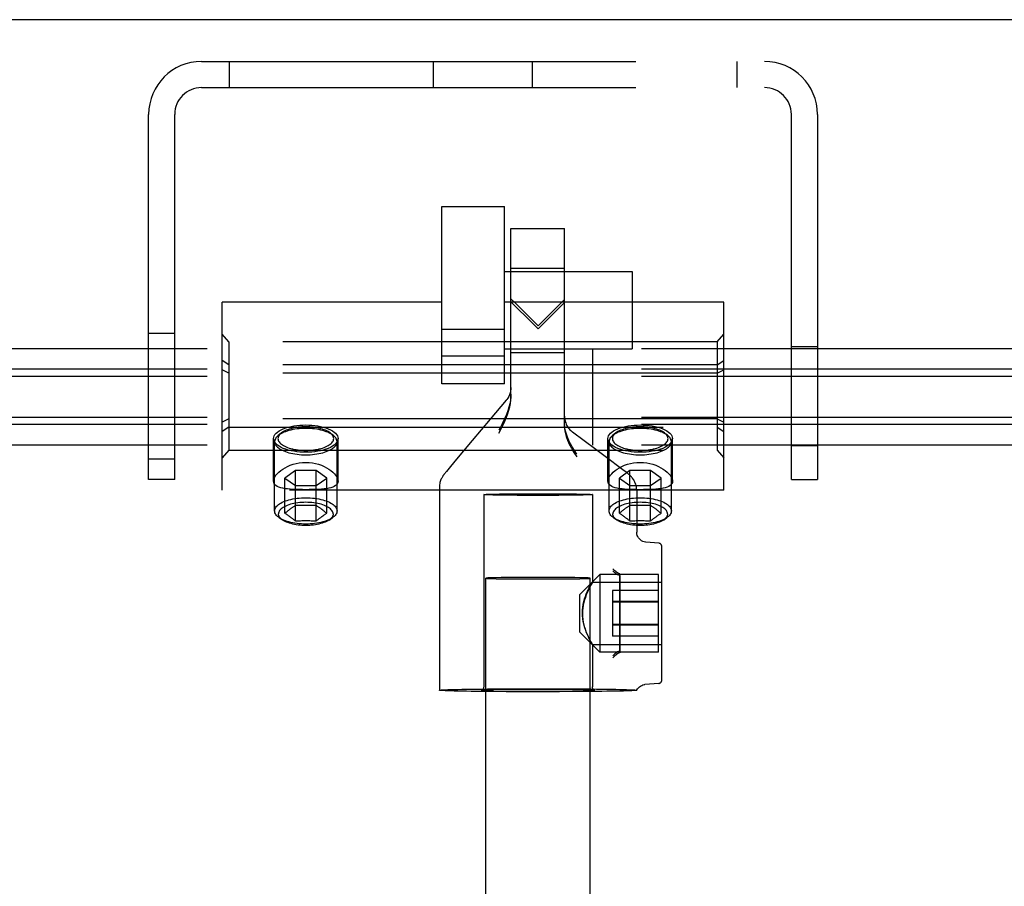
# Model space of a CAD drawing. Header units: inches. Extents: x 0 to 236, y 0 to 153.
# Tile 51 of 95: x 90.48 to 93.42, y 92.44 to 95.03. Entities that reach past the tile are written whole.
import ezdxf

# ---------------------------------------------------------------- set-up
doc = ezdxf.new("R2010")
doc.units = ezdxf.units.IN
doc.header["$LTSCALE"] = 12.986111
doc.header["$MEASUREMENT"] = 0
doc.linetypes.add('HIDDEN', pattern=[0.2, 0.1, -0.1])
doc.layers.get('0').update_dxf_attribs({"linetype": 'CONTINUOUS'})
doc.layers.add('DEFAULT_2', color=8, linetype='HIDDEN')

msp = doc.modelspace()

# ---------------------------------------------------------------- linework, layer by layer
at = {"color": 7, "linetype": 'Continuous'}
msp.add_line((171.0508, 95.0265), (53.1758, 95.0265), dxfattribs=at)
at = {"layer": 'DEFAULT_2', "color": 8, "linetype": 'HIDDEN'}
for p, q in [((91.0213, 94.9015), (92.7053, 94.9015)), ((91.1043, 94.9015), (91.1043, 94.8235)), ((91.7153, 94.8235), (91.7153, 94.9015)), ((92.0113, 94.8235), (92.0113, 94.9015)), ((92.6223, 94.9015), (92.6223, 94.8235)), ((91.0213, 94.8235), (92.7053, 94.8235)), ((90.8633, 93.6515), (90.8633, 94.7435)), ((90.9413, 93.6515), (90.9413, 94.7435)), ((92.7853, 93.6515), (92.7853, 94.7435)), ((92.8633, 94.7435), (92.8633, 93.6515)), ((91.7396, 93.9378), (91.7396, 94.4684)), ((91.7396, 94.4684), (91.9271, 94.4684)), ((91.9271, 93.9378), (91.9271, 94.4684)), ((91.9468, 93.8984), (91.9468, 94.4018)), ((91.9468, 94.4018), (92.1068, 94.4018)), ((92.1068, 93.8136), (92.1068, 94.4018)), ((91.9468, 94.2838), (92.1068, 94.2838)), ((91.9271, 94.2733), (92.3091, 94.2733)), ((92.3091, 94.2733), (92.3091, 94.0423)), ((91.0833, 93.6205), (91.0833, 94.1825)), ((91.7396, 94.1825), (91.0833, 94.1825)), ((92.5833, 94.1825), (91.9271, 94.1825)), ((91.9468, 94.1834), (92.014, 94.1161)), ((92.094, 94.1774), (92.0278, 94.1113)), ((92.0413, 94.1157), (92.1068, 94.1814)), ((92.1068, 94.1901), (92.094, 94.1774)), ((92.5833, 93.6205), (92.5833, 94.1825)), ((92.014, 94.1161), (92.0278, 94.1022)), ((92.0278, 94.1022), (92.0413, 94.1157)), ((90.8633, 94.089), (90.9413, 94.089)), ((91.1033, 94.0631), (91.0833, 94.0861)), ((91.9271, 94.1001), (91.7396, 94.1001)), ((92.5633, 94.0631), (92.5833, 94.0861)), ((91.1033, 94.0631), (91.1033, 93.7399)), ((92.5633, 94.0631), (91.1033, 94.0631)), ((92.5633, 94.0631), (92.5633, 93.7399)), ((92.7853, 94.0495), (92.8633, 94.0495)), ((135.1913, 94.0425), (53.1133, 94.0425)), ((91.9271, 94.0203), (91.7396, 94.0203)), ((91.9271, 94.0423), (92.3091, 94.0423)), ((91.9468, 94.0318), (92.1068, 94.0318)), ((92.1913, 93.7549), (92.1913, 94.0425)), ((91.1033, 93.9946), (91.0833, 94.0078)), ((92.5633, 93.9946), (91.1033, 93.9946)), ((92.5633, 93.9946), (92.5833, 94.0078)), ((135.1913, 93.9815), (53.1133, 93.9815)), ((135.1913, 93.9597), (53.1133, 93.9597)), ((91.1033, 93.9701), (91.0833, 93.9798)), ((92.5633, 93.9701), (91.1033, 93.9701)), ((92.5633, 93.9701), (92.5833, 93.9798)), ((91.9271, 93.9378), (91.7396, 93.9378)), ((91.9325, 93.8886), (91.8851, 93.8326)), ((135.1913, 93.8377), (53.1133, 93.8377)), ((135.1913, 93.8159), (53.1133, 93.8159)), ((91.1033, 93.8329), (91.0833, 93.8232)), ((92.5633, 93.8329), (91.1033, 93.8329)), ((91.8851, 93.8326), (91.8306, 93.7681)), ((92.5633, 93.8329), (92.5833, 93.8232)), ((91.1033, 93.8084), (91.0833, 93.7952)), ((91.1033, 93.8084), (92.5633, 93.8084)), ((91.2597, 93.7906), (91.2508, 93.7835)), ((91.407, 93.7906), (91.4158, 93.7835)), ((92.2008, 93.7419), (92.1312, 93.7934)), ((92.2597, 93.7906), (92.2508, 93.7835)), ((92.407, 93.7906), (92.4158, 93.7835)), ((92.5633, 93.8084), (92.5833, 93.7952)), ((135.1913, 93.7549), (53.1133, 93.7549)), ((91.2368, 93.6468), (91.2368, 93.7742)), ((91.2401, 93.558), (91.2401, 93.7651)), ((91.4266, 93.558), (91.4266, 93.7651)), ((91.4298, 93.6468), (91.4298, 93.7742)), ((91.8306, 93.7681), (91.7838, 93.7124)), ((92.2368, 93.6468), (92.2368, 93.7742)), ((92.2401, 93.558), (92.2401, 93.7651)), ((92.4266, 93.558), (92.4266, 93.7651)), ((92.4298, 93.6468), (92.4298, 93.7742)), ((92.7853, 93.7535), (92.8633, 93.7535)), ((91.1033, 93.7399), (91.0833, 93.7169)), ((91.1033, 93.7399), (92.5633, 93.7399)), ((92.2446, 93.7092), (92.2008, 93.7419)), ((92.5633, 93.7399), (92.5833, 93.7169)), ((90.8633, 93.714), (90.9413, 93.714)), ((91.7838, 93.7124), (91.766, 93.691)), ((92.2658, 93.6932), (92.2446, 93.7092)), ((91.3021, 93.6792), (91.271, 93.6563)), ((91.3021, 93.5283), (91.3021, 93.6792)), ((91.3645, 93.6792), (91.3021, 93.6792)), ((91.3645, 93.5283), (91.3645, 93.6792)), ((91.3957, 93.6563), (91.3645, 93.6792)), ((91.7482, 93.6692), (91.7471, 93.6677)), ((91.7496, 93.6709), (91.7482, 93.6692)), ((91.7511, 93.6728), (91.7496, 93.6709)), ((91.7537, 93.676), (91.7511, 93.6728)), ((91.7579, 93.6812), (91.7537, 93.676)), ((91.766, 93.691), (91.7579, 93.6812)), ((92.2778, 93.6841), (92.2658, 93.6932)), ((92.3021, 93.6792), (92.271, 93.6563)), ((92.2855, 93.6782), (92.2778, 93.6841)), ((92.2902, 93.6745), (92.2855, 93.6782)), ((92.2929, 93.6724), (92.2902, 93.6745)), ((92.3021, 93.5283), (92.3021, 93.6792)), ((92.3645, 93.6792), (92.3021, 93.6792)), ((92.3645, 93.5283), (92.3645, 93.6792)), ((92.3957, 93.6563), (92.3645, 93.6792)), ((90.9413, 93.6515), (90.8633, 93.6515)), ((91.271, 93.5511), (91.271, 93.6563)), ((91.271, 93.6563), (91.3021, 93.6335)), ((91.3645, 93.6335), (91.3957, 93.6563)), ((91.3957, 93.5511), (91.3957, 93.6563)), ((92.271, 93.5511), (92.271, 93.6563)), ((92.271, 93.6563), (92.3021, 93.6335)), ((92.3645, 93.6335), (92.3957, 93.6563)), ((92.3957, 93.5511), (92.3957, 93.6563)), ((92.7853, 93.6515), (92.8633, 93.6515)), ((92.5833, 93.6205), (91.0833, 93.6205)), ((91.3021, 93.6335), (91.3645, 93.6335)), ((91.7328, 93.629), (91.7328, 93.0219)), ((91.8653, 93.6068), (91.8653, 93.0319)), ((92.1903, 93.6068), (92.1903, 93.345)), ((92.3021, 93.6335), (92.3645, 93.6335)), ((92.3228, 93.6192), (92.3228, 93.4943)), ((91.2731, 93.5528), (91.271, 93.5511)), ((91.271, 93.5511), (91.272, 93.5504)), ((91.2752, 93.5546), (91.2731, 93.5528)), ((91.2774, 93.5563), (91.2752, 93.5546)), ((91.2763, 93.5476), (91.2785, 93.5461)), ((91.2795, 93.5579), (91.2774, 93.5563)), ((91.2816, 93.5595), (91.2795, 93.5579)), ((91.3839, 93.5603), (91.3817, 93.562)), ((91.3861, 93.5587), (91.3839, 93.5603)), ((91.3882, 93.5571), (91.3861, 93.5587)), ((91.3903, 93.5554), (91.3882, 93.5571)), ((91.3925, 93.5537), (91.3903, 93.5554)), ((92.2731, 93.5528), (92.271, 93.5511)), ((92.271, 93.5511), (92.272, 93.5504)), ((92.2752, 93.5546), (92.2731, 93.5528)), ((92.2774, 93.5563), (92.2752, 93.5546)), ((92.2752, 93.5483), (92.2774, 93.5469)), ((92.2795, 93.5579), (92.2774, 93.5563)), ((92.2816, 93.5595), (92.2795, 93.5579)), ((92.3839, 93.5603), (92.3817, 93.562)), ((92.3861, 93.5587), (92.3839, 93.5603)), ((92.3882, 93.5571), (92.3861, 93.5587)), ((92.3903, 93.5554), (92.3882, 93.5571)), ((92.3925, 93.5537), (92.3903, 93.5554)), ((91.2639, 93.5306), (91.2544, 93.5371)), ((91.2785, 93.5461), (91.2806, 93.5447)), ((91.2806, 93.5447), (91.2827, 93.5432)), ((91.3817, 93.5416), (91.384, 93.5432)), ((91.384, 93.5432), (91.3861, 93.5447)), ((91.3861, 93.5447), (91.3882, 93.5461)), ((91.4027, 93.5306), (91.4123, 93.5371)), ((92.2639, 93.5306), (92.2544, 93.5371)), ((92.2774, 93.5469), (92.2795, 93.5454)), ((92.2795, 93.5454), (92.2816, 93.5439)), ((92.3817, 93.5416), (92.384, 93.5432)), ((92.384, 93.5432), (92.3861, 93.5447)), ((92.3861, 93.5447), (92.3882, 93.5461)), ((92.4027, 93.5306), (92.4123, 93.5371)), ((92.3886, 93.4616), (92.3502, 93.4647)), ((92.3978, 93.0521), (92.3978, 93.4516)), ((91.8716, 58.361), (91.8716, 93.3569)), ((91.9027, 93.3583), (91.8907, 93.358)), ((91.9173, 93.3586), (91.9027, 93.3583)), ((91.9027, 93.3554), (91.9173, 93.3552)), ((91.9342, 93.3588), (91.9173, 93.3586)), ((91.9173, 93.3552), (91.9342, 93.3549)), ((91.9529, 93.359), (91.9342, 93.3588)), ((91.9342, 93.3549), (91.9529, 93.3548)), ((91.9732, 93.3591), (91.9529, 93.359)), ((91.9529, 93.3548), (91.9732, 93.3546)), ((91.9946, 93.3592), (91.9732, 93.3591)), ((91.9732, 93.3546), (91.9946, 93.3545)), ((92.0167, 93.3592), (91.9946, 93.3592)), ((91.9946, 93.3545), (92.0167, 93.3545)), ((92.039, 93.3592), (92.0167, 93.3592)), ((92.0167, 93.3545), (92.039, 93.3545)), ((92.061, 93.3592), (92.039, 93.3592)), ((92.039, 93.3545), (92.061, 93.3545)), ((92.0824, 93.3591), (92.061, 93.3592)), ((92.061, 93.3545), (92.0824, 93.3546)), ((92.1027, 93.359), (92.0824, 93.3591)), ((92.0824, 93.3546), (92.1027, 93.3548)), ((92.1215, 93.3588), (92.1027, 93.359)), ((92.1027, 93.3548), (92.1215, 93.3549)), ((92.1383, 93.3586), (92.1215, 93.3588)), ((92.1215, 93.3549), (92.1383, 93.3552)), ((92.1529, 93.3583), (92.1383, 93.3586)), ((92.1383, 93.3552), (92.1529, 93.3554)), ((92.1523, 93.3081), (92.2123, 93.3681)), ((92.1529, 93.3554), (92.165, 93.3557)), ((92.1841, 58.361), (92.1841, 93.3569)), ((92.1901, 93.3454), (92.3978, 93.3454)), ((92.2123, 93.3681), (92.2123, 93.1356)), ((92.3878, 93.3681), (92.2123, 93.3681)), ((92.2728, 93.2552), (92.2728, 93.3674)), ((92.2728, 93.3616), (92.2728, 93.1364)), ((92.3878, 93.1356), (92.3878, 93.3681)), ((92.2508, 93.32), (92.2508, 93.1837)), ((92.3878, 93.32), (92.2508, 93.32)), ((92.1523, 93.1956), (92.1523, 93.3081)), ((92.3878, 93.2868), (92.2508, 93.2868)), ((92.3878, 93.285), (92.2508, 93.285)), ((92.2728, 93.1421), (92.2728, 93.2552)), ((92.1523, 93.1956), (92.2123, 93.1356)), ((92.3878, 93.2187), (92.2508, 93.2187)), ((92.3878, 93.2169), (92.2508, 93.2169)), ((92.3878, 93.1837), (92.2508, 93.1837)), ((92.1901, 93.1584), (92.3978, 93.1584)), ((92.1903, 93.1588), (92.1903, 93.0319)), ((92.3878, 93.1356), (92.2123, 93.1356)), ((91.8619, 93.0226), (91.8639, 93.0227)), ((91.8639, 93.0227), (91.8666, 93.0228)), ((91.8666, 93.0228), (91.87, 93.023)), ((91.87, 93.023), (91.8742, 93.0231)), ((91.8742, 93.0231), (91.8825, 93.0233)), ((91.8825, 93.0233), (91.8941, 93.0236)), ((91.8941, 93.0236), (91.9098, 93.0238)), ((91.8946, 93.0259), (91.932, 93.0262)), ((91.9098, 93.0238), (91.9233, 93.024)), ((91.9233, 93.024), (91.9397, 93.0242)), ((91.932, 93.0262), (91.9712, 93.0263)), ((91.9712, 93.0175), (91.932, 93.0176)), ((91.9397, 93.0242), (91.9596, 93.0243)), ((91.9596, 93.0243), (91.9837, 93.0245)), ((91.9712, 93.0263), (92.0115, 93.0264)), ((92.0115, 93.0174), (91.9712, 93.0175)), ((91.9837, 93.0245), (92.0121, 93.0245)), ((92.0115, 93.0264), (92.0521, 93.0264)), ((92.0521, 93.0174), (92.0115, 93.0174)), ((92.0121, 93.0245), (92.0433, 93.0245)), ((92.0433, 93.0245), (92.071, 93.0245)), ((92.0521, 93.0264), (92.0923, 93.0263)), ((92.0923, 93.0175), (92.0521, 93.0174)), ((92.071, 93.0245), (92.0944, 93.0243)), ((92.0923, 93.0263), (92.1312, 93.0261)), ((92.1312, 93.0177), (92.0923, 93.0175)), ((92.0944, 93.0243), (92.1139, 93.0242)), ((92.1139, 93.0242), (92.13, 93.024)), ((92.13, 93.024), (92.1491, 93.0238)), ((92.1681, 93.0179), (92.1312, 93.0177)), ((92.1491, 93.0238), (92.1632, 93.0235)), ((92.1766, 93.0232), (92.1835, 93.023)), ((92.1835, 93.023), (92.1871, 93.0229)), ((92.1871, 93.0229), (92.1899, 93.0228)), ((92.1899, 93.0228), (92.1922, 93.0227)), ((92.3228, 93.0219), (92.3228, 93.0219)), ((92.3886, 93.0421), (92.3474, 93.0388))]:
    msp.add_line(p, q, dxfattribs=at)
for points in [[(91.9732, 94.1658), (91.9599, 94.1791), (91.9468, 94.1921)], [(92.0278, 94.1113), (92.0002, 94.1388), (91.9732, 94.1658)], [(91.9468, 93.9071), (91.9464, 93.8976), (91.9452, 93.8879), (91.9433, 93.8781), (91.9406, 93.868), (91.9372, 93.8574), (91.9331, 93.8464), (91.9283, 93.8351), (91.9229, 93.8235), (91.9171, 93.8114), (91.9106, 93.799)], [(91.9468, 93.9274), (91.9466, 93.9218), (91.9458, 93.9162), (91.9445, 93.9108), (91.9427, 93.9054), (91.9404, 93.9003), (91.9376, 93.8955), (91.9344, 93.8909), (91.9325, 93.8886)], [(91.9106, 93.7907), (91.9171, 93.803), (91.923, 93.815), (91.9283, 93.8266), (91.9331, 93.8379), (91.9372, 93.8488), (91.9406, 93.8594), (91.9433, 93.8695), (91.9452, 93.8794), (91.9464, 93.889), (91.9468, 93.8984)], [(91.281, 93.8084), (91.289, 93.8104), (91.2974, 93.812), (91.3061, 93.8133), (91.315, 93.8142), (91.3241, 93.8148), (91.3333, 93.8149)], [(91.3333, 93.8149), (91.3426, 93.8148), (91.3516, 93.8142), (91.3606, 93.8133), (91.3693, 93.812), (91.3776, 93.8104), (91.3856, 93.8084)], [(92.1433, 93.7281), (92.1365, 93.7387), (92.1303, 93.7491), (92.1248, 93.759), (92.12, 93.7686), (92.116, 93.7781), (92.1127, 93.7874), (92.1101, 93.7965), (92.1082, 93.8054), (92.1072, 93.814), (92.1068, 93.8223)], [(92.1068, 93.8136), (92.1074, 93.803), (92.1091, 93.7921), (92.112, 93.7809), (92.116, 93.7693), (92.1213, 93.7575), (92.1276, 93.7453), (92.135, 93.7327), (92.1433, 93.7197)], [(92.281, 93.8084), (92.289, 93.8104), (92.2974, 93.812), (92.3061, 93.8133), (92.315, 93.8142), (92.3241, 93.8148), (92.3333, 93.8149)], [(92.3333, 93.8149), (92.3426, 93.8148), (92.3516, 93.8142), (92.3606, 93.8133), (92.3693, 93.812), (92.3776, 93.8104), (92.3856, 93.8084)], [(91.2368, 93.7742), (91.2373, 93.7782), (91.2387, 93.7823), (91.2411, 93.7862), (91.2444, 93.79), (91.2486, 93.7937), (91.2536, 93.7972), (91.2594, 93.8004), (91.266, 93.8034), (91.2732, 93.8061), (91.281, 93.8084)], [(91.2508, 93.7835), (91.2485, 93.7815), (91.246, 93.7789), (91.2439, 93.7762), (91.2422, 93.7735), (91.241, 93.7707), (91.2403, 93.7679), (91.2401, 93.7651)], [(91.2597, 93.7906), (91.2576, 93.7888), (91.2553, 93.7865), (91.2534, 93.7841), (91.252, 93.7817), (91.2509, 93.7792), (91.2503, 93.7767), (91.2501, 93.7742), (91.2503, 93.7717), (91.2509, 93.7692), (91.252, 93.7667), (91.2534, 93.7642), (91.2553, 93.7619), (91.2576, 93.7595), (91.2603, 93.7573), (91.2633, 93.7551), (91.2667, 93.7531), (91.2704, 93.7511), (91.2745, 93.7493), (91.2789, 93.7476), (91.2835, 93.746), (91.2884, 93.7445), (91.2935, 93.7433), (91.2988, 93.7421), (91.3043, 93.7412), (91.31, 93.7404), (91.3157, 93.7398), (91.3216, 93.7393), (91.3274, 93.7391), (91.3333, 93.739)], [(91.3333, 93.8045), (91.3267, 93.8044), (91.3201, 93.8041), (91.3136, 93.8036), (91.3072, 93.8029), (91.3008, 93.802), (91.2947, 93.801), (91.2887, 93.7997), (91.283, 93.7983), (91.2775, 93.7967), (91.2723, 93.7949), (91.2674, 93.793), (91.2629, 93.7909), (91.2587, 93.7887), (91.2549, 93.7864), (91.2515, 93.784), (91.2508, 93.7835)], [(91.3333, 93.8093), (91.3274, 93.8093), (91.3216, 93.809), (91.3157, 93.8086), (91.31, 93.8079), (91.3043, 93.8071), (91.2988, 93.8062), (91.2935, 93.8051), (91.2884, 93.8038), (91.2835, 93.8024), (91.2789, 93.8008), (91.2745, 93.7991), (91.2704, 93.7972), (91.2667, 93.7953), (91.2633, 93.7932), (91.2603, 93.791), (91.2597, 93.7906)], [(91.407, 93.7906), (91.4064, 93.791), (91.4033, 93.7932), (91.3999, 93.7953), (91.3962, 93.7972), (91.3921, 93.7991), (91.3878, 93.8008), (91.3831, 93.8024), (91.3783, 93.8038), (91.3731, 93.8051), (91.3678, 93.8062), (91.3623, 93.8071), (91.3567, 93.8079), (91.3509, 93.8086), (91.3451, 93.809), (91.3392, 93.8093), (91.3333, 93.8093)], [(91.4158, 93.7835), (91.4151, 93.784), (91.4117, 93.7864), (91.4079, 93.7887), (91.4037, 93.7909), (91.3992, 93.793), (91.3943, 93.7949), (91.3891, 93.7967), (91.3837, 93.7983), (91.3779, 93.7997), (91.3719, 93.801), (91.3658, 93.802), (91.3595, 93.8029), (91.353, 93.8036), (91.3465, 93.8041), (91.3399, 93.8044), (91.3333, 93.8045)], [(91.3333, 93.739), (91.3392, 93.7391), (91.3451, 93.7393), (91.3509, 93.7398), (91.3567, 93.7404), (91.3623, 93.7412), (91.3678, 93.7421), (91.3731, 93.7433), (91.3783, 93.7445), (91.3831, 93.746), (91.3878, 93.7476), (91.3921, 93.7493), (91.3962, 93.7511), (91.3999, 93.7531), (91.4033, 93.7551), (91.4064, 93.7573), (91.409, 93.7595), (91.4113, 93.7619), (91.4132, 93.7642), (91.4147, 93.7667), (91.4157, 93.7692), (91.4164, 93.7717), (91.4166, 93.7742), (91.4164, 93.7767), (91.4157, 93.7792), (91.4147, 93.7817), (91.4132, 93.7841), (91.4113, 93.7865), (91.409, 93.7888), (91.407, 93.7906)], [(91.3856, 93.8084), (91.3935, 93.8061), (91.4006, 93.8034), (91.4072, 93.8004), (91.413, 93.7972), (91.418, 93.7937), (91.4222, 93.79), (91.4255, 93.7862), (91.4279, 93.7823), (91.4293, 93.7782), (91.4298, 93.7742)], [(91.4266, 93.7651), (91.4263, 93.7679), (91.4256, 93.7707), (91.4244, 93.7735), (91.4228, 93.7762), (91.4207, 93.7789), (91.4181, 93.7815), (91.4158, 93.7835)], [(92.2368, 93.7742), (92.2373, 93.7782), (92.2387, 93.7823), (92.2411, 93.7862), (92.2444, 93.79), (92.2486, 93.7937), (92.2536, 93.7972), (92.2594, 93.8004), (92.266, 93.8034), (92.2732, 93.8061), (92.281, 93.8084)], [(92.2508, 93.7835), (92.2485, 93.7815), (92.246, 93.7789), (92.2439, 93.7762), (92.2422, 93.7735), (92.241, 93.7707), (92.2403, 93.7679), (92.2401, 93.7651)], [(92.2597, 93.7906), (92.2576, 93.7888), (92.2553, 93.7865), (92.2534, 93.7841), (92.252, 93.7817), (92.2509, 93.7792), (92.2503, 93.7767), (92.2501, 93.7742), (92.2503, 93.7717), (92.2509, 93.7692), (92.252, 93.7667), (92.2534, 93.7642), (92.2553, 93.7619), (92.2576, 93.7595), (92.2603, 93.7573), (92.2633, 93.7551), (92.2667, 93.7531), (92.2704, 93.7511), (92.2745, 93.7493), (92.2789, 93.7476), (92.2835, 93.746), (92.2884, 93.7445), (92.2935, 93.7433), (92.2988, 93.7421), (92.3043, 93.7412), (92.31, 93.7404), (92.3157, 93.7398), (92.3216, 93.7393), (92.3274, 93.7391), (92.3333, 93.739)], [(92.3333, 93.8045), (92.3267, 93.8044), (92.3201, 93.8041), (92.3136, 93.8036), (92.3072, 93.8029), (92.3008, 93.802), (92.2947, 93.801), (92.2887, 93.7997), (92.283, 93.7983), (92.2775, 93.7967), (92.2723, 93.7949), (92.2674, 93.793), (92.2629, 93.7909), (92.2587, 93.7887), (92.2549, 93.7864), (92.2515, 93.784), (92.2508, 93.7835)], [(92.3333, 93.8093), (92.3274, 93.8093), (92.3216, 93.809), (92.3157, 93.8086), (92.31, 93.8079), (92.3043, 93.8071), (92.2988, 93.8062), (92.2935, 93.8051), (92.2884, 93.8038), (92.2835, 93.8024), (92.2789, 93.8008), (92.2745, 93.7991), (92.2704, 93.7972), (92.2667, 93.7953), (92.2633, 93.7932), (92.2603, 93.791), (92.2597, 93.7906)], [(92.407, 93.7906), (92.4064, 93.791), (92.4033, 93.7932), (92.3999, 93.7953), (92.3962, 93.7972), (92.3921, 93.7991), (92.3878, 93.8008), (92.3831, 93.8024), (92.3783, 93.8038), (92.3731, 93.8051), (92.3678, 93.8062), (92.3623, 93.8071), (92.3567, 93.8079), (92.3509, 93.8086), (92.3451, 93.809), (92.3392, 93.8093), (92.3333, 93.8093)], [(92.4158, 93.7835), (92.4151, 93.784), (92.4117, 93.7864), (92.4079, 93.7887), (92.4037, 93.7909), (92.3992, 93.793), (92.3943, 93.7949), (92.3891, 93.7967), (92.3837, 93.7983), (92.3779, 93.7997), (92.3719, 93.801), (92.3658, 93.802), (92.3595, 93.8029), (92.353, 93.8036), (92.3465, 93.8041), (92.3399, 93.8044), (92.3333, 93.8045)], [(92.3333, 93.739), (92.3392, 93.7391), (92.3451, 93.7393), (92.3509, 93.7398), (92.3567, 93.7404), (92.3623, 93.7412), (92.3678, 93.7421), (92.3731, 93.7433), (92.3783, 93.7445), (92.3831, 93.746), (92.3878, 93.7476), (92.3921, 93.7493), (92.3962, 93.7511), (92.3999, 93.7531), (92.4033, 93.7551), (92.4064, 93.7573), (92.409, 93.7595), (92.4113, 93.7619), (92.4132, 93.7642), (92.4147, 93.7667), (92.4157, 93.7692), (92.4164, 93.7717), (92.4166, 93.7742), (92.4164, 93.7767), (92.4157, 93.7792), (92.4147, 93.7817), (92.4132, 93.7841), (92.4113, 93.7865), (92.409, 93.7888), (92.407, 93.7906)], [(92.3856, 93.8084), (92.3935, 93.8061), (92.4006, 93.8034), (92.4072, 93.8004), (92.413, 93.7972), (92.418, 93.7937), (92.4222, 93.79), (92.4255, 93.7862), (92.4279, 93.7823), (92.4293, 93.7782), (92.4298, 93.7742)], [(92.4266, 93.7651), (92.4263, 93.7679), (92.4256, 93.7707), (92.4244, 93.7735), (92.4228, 93.7762), (92.4207, 93.7789), (92.4181, 93.7815), (92.4158, 93.7835)], [(91.281, 93.7399), (91.2732, 93.7423), (91.266, 93.7449), (91.2594, 93.7479), (91.2536, 93.7512), (91.2486, 93.7546), (91.2444, 93.7583), (91.2411, 93.7621), (91.2387, 93.7661), (91.2373, 93.7701), (91.2368, 93.7742)], [(91.2401, 93.7651), (91.2403, 93.7623), (91.241, 93.7595), (91.2422, 93.7567), (91.2439, 93.754), (91.246, 93.7513), (91.2485, 93.7487), (91.2515, 93.7462), (91.2549, 93.7438), (91.2587, 93.7415), (91.2629, 93.7393), (91.2674, 93.7372), (91.2723, 93.7353), (91.2775, 93.7335), (91.283, 93.7319), (91.2887, 93.7305), (91.2947, 93.7292), (91.3008, 93.7282), (91.3072, 93.7273), (91.3136, 93.7266), (91.3201, 93.7261), (91.3267, 93.7258), (91.3333, 93.7257)], [(91.3333, 93.7257), (91.3399, 93.7258), (91.3465, 93.7261), (91.353, 93.7266), (91.3595, 93.7273), (91.3658, 93.7282), (91.3719, 93.7292), (91.3779, 93.7305), (91.3837, 93.7319), (91.3891, 93.7335), (91.3943, 93.7353), (91.3992, 93.7372), (91.4037, 93.7393), (91.4079, 93.7415), (91.4117, 93.7438), (91.4151, 93.7462), (91.4181, 93.7487), (91.4207, 93.7513), (91.4228, 93.754), (91.4244, 93.7567), (91.4256, 93.7595), (91.4263, 93.7623), (91.4266, 93.7651)], [(91.4298, 93.7742), (91.4293, 93.7701), (91.4279, 93.7661), (91.4255, 93.7621), (91.4222, 93.7583), (91.418, 93.7546), (91.413, 93.7512), (91.4072, 93.7479), (91.4006, 93.7449), (91.3935, 93.7423), (91.3856, 93.7399)], [(92.281, 93.7399), (92.2732, 93.7423), (92.266, 93.7449), (92.2594, 93.7479), (92.2536, 93.7512), (92.2486, 93.7546), (92.2444, 93.7583), (92.2411, 93.7621), (92.2387, 93.7661), (92.2373, 93.7701), (92.2368, 93.7742)], [(92.2401, 93.7651), (92.2403, 93.7623), (92.241, 93.7595), (92.2422, 93.7567), (92.2439, 93.754), (92.246, 93.7513), (92.2485, 93.7487), (92.2515, 93.7462), (92.2549, 93.7438), (92.2587, 93.7415), (92.2629, 93.7393), (92.2674, 93.7372), (92.2723, 93.7353), (92.2775, 93.7335), (92.283, 93.7319), (92.2887, 93.7305), (92.2947, 93.7292), (92.3008, 93.7282), (92.3072, 93.7273), (92.3136, 93.7266), (92.3201, 93.7261), (92.3267, 93.7258), (92.3333, 93.7257)], [(92.3333, 93.7257), (92.3399, 93.7258), (92.3465, 93.7261), (92.353, 93.7266), (92.3595, 93.7273), (92.3658, 93.7282), (92.3719, 93.7292), (92.3779, 93.7305), (92.3837, 93.7319), (92.3891, 93.7335), (92.3943, 93.7353), (92.3992, 93.7372), (92.4037, 93.7393), (92.4079, 93.7415), (92.4117, 93.7438), (92.4151, 93.7462), (92.4181, 93.7487), (92.4207, 93.7513), (92.4228, 93.754), (92.4244, 93.7567), (92.4256, 93.7595), (92.4263, 93.7623), (92.4266, 93.7651)], [(92.4298, 93.7742), (92.4293, 93.7701), (92.4279, 93.7661), (92.4255, 93.7621), (92.4222, 93.7583), (92.418, 93.7546), (92.413, 93.7512), (92.4072, 93.7479), (92.4006, 93.7449), (92.3935, 93.7423), (92.3856, 93.7399)], [(91.3333, 93.7334), (91.3241, 93.7336), (91.315, 93.7341), (91.3061, 93.735), (91.2974, 93.7363), (91.289, 93.7379), (91.281, 93.7399)], [(91.3856, 93.7399), (91.3776, 93.7379), (91.3693, 93.7363), (91.3606, 93.735), (91.3516, 93.7341), (91.3426, 93.7336), (91.3333, 93.7334)], [(92.3333, 93.7334), (92.3241, 93.7336), (92.315, 93.7341), (92.3061, 93.735), (92.2974, 93.7363), (92.289, 93.7379), (92.281, 93.7399)], [(92.3856, 93.7399), (92.3776, 93.7379), (92.3693, 93.7363), (92.3606, 93.735), (92.3516, 93.7341), (92.3426, 93.7336), (92.3333, 93.7334)], [(91.2368, 93.6468), (91.2373, 93.6509), (91.2387, 93.6553), (91.2409, 93.6599), (91.2441, 93.6646), (91.2481, 93.6693), (91.2529, 93.674), (91.2584, 93.6786), (91.2646, 93.683), (91.2714, 93.6871), (91.2788, 93.6909), (91.2868, 93.6944), (91.2953, 93.6973), (91.3043, 93.6998), (91.3137, 93.7016), (91.3233, 93.7027), (91.3333, 93.7031)], [(91.3333, 93.7031), (91.3433, 93.7027), (91.353, 93.7016), (91.3624, 93.6998), (91.3714, 93.6973), (91.3799, 93.6944), (91.3878, 93.6909), (91.3952, 93.6871), (91.4021, 93.683), (91.4083, 93.6785), (91.4138, 93.674), (91.4186, 93.6693), (91.4225, 93.6646), (91.4257, 93.6599), (91.428, 93.6553), (91.4294, 93.651), (91.4298, 93.6468)], [(92.2368, 93.6468), (92.2373, 93.6509), (92.2387, 93.6553), (92.2409, 93.6599), (92.2441, 93.6646), (92.2481, 93.6693), (92.2529, 93.674), (92.2584, 93.6786), (92.2646, 93.683), (92.2714, 93.6871), (92.2788, 93.6909), (92.2868, 93.6944), (92.2953, 93.6973), (92.3043, 93.6998), (92.3137, 93.7016), (92.3233, 93.7027), (92.3333, 93.7031)], [(92.3333, 93.7031), (92.3433, 93.7027), (92.353, 93.7016), (92.3624, 93.6998), (92.3714, 93.6973), (92.3799, 93.6944), (92.3878, 93.6909), (92.3952, 93.6871), (92.4021, 93.683), (92.4083, 93.6785), (92.4138, 93.674), (92.4186, 93.6693), (92.4225, 93.6646), (92.4257, 93.6599), (92.428, 93.6553), (92.4294, 93.651), (92.4298, 93.6468)], [(91.7471, 93.6677), (91.7465, 93.6669), (91.7459, 93.6662), (91.7453, 93.6654), (91.7447, 93.6646), (91.7441, 93.6637), (91.7434, 93.6627), (91.7426, 93.6614), (91.7417, 93.66), (91.7407, 93.6583), (91.7396, 93.6563), (91.7385, 93.654), (91.7374, 93.6515), (91.7363, 93.6487), (91.7353, 93.6458), (91.7345, 93.6428), (91.7339, 93.6397), (91.7333, 93.6364), (91.733, 93.6331), (91.7328, 93.6297), (91.7328, 93.629)], [(92.3228, 93.6192), (92.3228, 93.6219), (92.3224, 93.6261), (92.3218, 93.6301), (92.321, 93.6339), (92.3199, 93.6376), (92.3187, 93.6411), (92.3173, 93.6444), (92.3157, 93.6475), (92.3141, 93.6505), (92.3123, 93.6532), (92.3105, 93.6557), (92.3087, 93.6579), (92.307, 93.6599), (92.3055, 93.6615), (92.3041, 93.6628), (92.303, 93.664), (92.3019, 93.6649), (92.301, 93.6657), (92.3001, 93.6665), (92.2992, 93.6673), (92.2983, 93.668), (92.2973, 93.6688), (92.2963, 93.6696), (92.2952, 93.6705), (92.2929, 93.6724)], [(91.3333, 93.6215), (91.3233, 93.6216), (91.3137, 93.6217), (91.3043, 93.622), (91.2953, 93.6224), (91.2868, 93.6229), (91.2789, 93.6236), (91.2714, 93.6245), (91.2646, 93.6257), (91.2584, 93.6272), (91.2529, 93.6289), (91.2481, 93.631), (91.2441, 93.6335), (91.241, 93.6363), (91.2387, 93.6394), (91.2373, 93.643), (91.2368, 93.6468)], [(91.4298, 93.6468), (91.4294, 93.643), (91.428, 93.6395), (91.4257, 93.6363), (91.4225, 93.6335), (91.4185, 93.631), (91.4138, 93.6289), (91.4082, 93.6272), (91.402, 93.6257), (91.3952, 93.6245), (91.3878, 93.6236), (91.3798, 93.6229), (91.3714, 93.6224), (91.3624, 93.622), (91.3529, 93.6217), (91.3433, 93.6216), (91.3333, 93.6215)], [(92.3333, 93.6215), (92.3233, 93.6216), (92.3137, 93.6217), (92.3043, 93.622), (92.2953, 93.6224), (92.2868, 93.6229), (92.2789, 93.6236), (92.2714, 93.6245), (92.2646, 93.6257), (92.2584, 93.6272), (92.2529, 93.6289), (92.2481, 93.631), (92.2441, 93.6335), (92.241, 93.6363), (92.2387, 93.6394), (92.2373, 93.643), (92.2368, 93.6468)], [(92.4298, 93.6468), (92.4294, 93.643), (92.428, 93.6395), (92.4257, 93.6363), (92.4225, 93.6335), (92.4185, 93.631), (92.4138, 93.6289), (92.4082, 93.6272), (92.402, 93.6257), (92.3952, 93.6245), (92.3878, 93.6236), (92.3798, 93.6229), (92.3714, 93.6224), (92.3624, 93.622), (92.3529, 93.6217), (92.3433, 93.6216), (92.3333, 93.6215)], [(91.8653, 93.6068), (91.8661, 93.6071), (91.8684, 93.6073), (91.8723, 93.6076), (91.8777, 93.6078), (91.8845, 93.608), (91.8927, 93.6082), (91.9022, 93.6084), (91.9129, 93.6086), (91.9247, 93.6088), (91.9375, 93.6089), (91.9512, 93.609), (91.9656, 93.6091), (91.9807, 93.6092), (91.9961, 93.6093), (92.0118, 93.6093), (92.0278, 93.6093)], [(92.0278, 93.6043), (92.0118, 93.6043), (91.9961, 93.6044), (91.9807, 93.6044), (91.9656, 93.6045), (91.9512, 93.6046), (91.9375, 93.6048), (91.9247, 93.6049), (91.9129, 93.6051), (91.9022, 93.6052), (91.8927, 93.6054), (91.8845, 93.6057), (91.8777, 93.6059), (91.8723, 93.6061), (91.8684, 93.6063), (91.8661, 93.6066), (91.8653, 93.6068)], [(92.0278, 93.6093), (92.0438, 93.6093), (92.0595, 93.6093), (92.075, 93.6092), (92.09, 93.6091), (92.1044, 93.609), (92.1181, 93.6089), (92.1309, 93.6088), (92.1427, 93.6086), (92.1534, 93.6084), (92.1629, 93.6082), (92.1711, 93.608), (92.178, 93.6078), (92.1833, 93.6076), (92.1872, 93.6073), (92.1895, 93.6071), (92.1903, 93.6068)], [(92.1903, 93.6068), (92.1895, 93.6066), (92.1872, 93.6063), (92.1833, 93.6061), (92.178, 93.6059), (92.1711, 93.6057), (92.1629, 93.6054), (92.1534, 93.6052), (92.1427, 93.6051), (92.1309, 93.6049), (92.1181, 93.6048), (92.1044, 93.6046), (92.09, 93.6045), (92.075, 93.6044), (92.0595, 93.6044), (92.0438, 93.6043), (92.0278, 93.6043)], [(91.2401, 93.558), (91.2403, 93.5608), (91.241, 93.5636), (91.2422, 93.5664), (91.2438, 93.5691), (91.2459, 93.5718), (91.2485, 93.5744), (91.2515, 93.5769), (91.2549, 93.5793), (91.2587, 93.5816), (91.2628, 93.5838), (91.2674, 93.5859), (91.2723, 93.5878), (91.2774, 93.5896), (91.2829, 93.5912), (91.2886, 93.5926), (91.2946, 93.5939), (91.3007, 93.5949), (91.307, 93.5958), (91.3135, 93.5965), (91.32, 93.597), (91.3267, 93.5973), (91.3333, 93.5974)], [(91.4153, 93.549), (91.415, 93.5516), (91.4143, 93.5542), (91.4132, 93.5567), (91.4116, 93.5592), (91.4096, 93.5617), (91.4071, 93.5641), (91.4043, 93.5664), (91.401, 93.5685), (91.3974, 93.5706), (91.3934, 93.5726), (91.3891, 93.5744), (91.3844, 93.5761), (91.3795, 93.5777), (91.3743, 93.579), (91.3689, 93.5802), (91.3633, 93.5813), (91.3575, 93.5821), (91.3516, 93.5828), (91.3455, 93.5833), (91.3394, 93.5836), (91.3333, 93.5837), (91.3272, 93.5836), (91.3211, 93.5833), (91.3151, 93.5828), (91.3092, 93.5821), (91.3034, 93.5813), (91.2978, 93.5802), (91.2923, 93.579), (91.2872, 93.5777), (91.2822, 93.5761), (91.2776, 93.5744), (91.2733, 93.5726), (91.2693, 93.5706), (91.2656, 93.5685), (91.2624, 93.5664), (91.2595, 93.5641), (91.257, 93.5617), (91.255, 93.5592), (91.2534, 93.5567), (91.2523, 93.5542), (91.2516, 93.5516), (91.2514, 93.549)], [(91.3333, 93.5974), (91.34, 93.5973), (91.3466, 93.597), (91.3531, 93.5965), (91.3596, 93.5958), (91.3659, 93.5949), (91.3721, 93.5939), (91.378, 93.5926), (91.3837, 93.5912), (91.3892, 93.5896), (91.3944, 93.5878), (91.3993, 93.5859), (91.4038, 93.5838), (91.408, 93.5816), (91.4118, 93.5793), (91.4152, 93.5769), (91.4181, 93.5744), (91.4207, 93.5718), (91.4228, 93.5691), (91.4244, 93.5664), (91.4256, 93.5636), (91.4263, 93.5608), (91.4266, 93.558)], [(92.2401, 93.558), (92.2403, 93.5608), (92.241, 93.5636), (92.2422, 93.5664), (92.2438, 93.5691), (92.2459, 93.5718), (92.2485, 93.5744), (92.2515, 93.5769), (92.2549, 93.5793), (92.2587, 93.5816), (92.2628, 93.5838), (92.2674, 93.5859), (92.2723, 93.5878), (92.2774, 93.5896), (92.2829, 93.5912), (92.2886, 93.5926), (92.2946, 93.5939), (92.3007, 93.5949), (92.307, 93.5958), (92.3135, 93.5965), (92.32, 93.597), (92.3267, 93.5973), (92.3333, 93.5974)], [(92.4153, 93.549), (92.415, 93.5516), (92.4143, 93.5542), (92.4132, 93.5567), (92.4116, 93.5592), (92.4096, 93.5617), (92.4071, 93.5641), (92.4043, 93.5664), (92.401, 93.5685), (92.3974, 93.5706), (92.3934, 93.5726), (92.3891, 93.5744), (92.3844, 93.5761), (92.3795, 93.5777), (92.3743, 93.579), (92.3689, 93.5802), (92.3633, 93.5813), (92.3575, 93.5821), (92.3516, 93.5828), (92.3455, 93.5833), (92.3394, 93.5836), (92.3333, 93.5837), (92.3272, 93.5836), (92.3211, 93.5833), (92.3151, 93.5828), (92.3092, 93.5821), (92.3034, 93.5813), (92.2978, 93.5802), (92.2923, 93.579), (92.2872, 93.5777), (92.2822, 93.5761), (92.2776, 93.5744), (92.2733, 93.5726), (92.2693, 93.5706), (92.2656, 93.5685), (92.2624, 93.5664), (92.2595, 93.5641), (92.257, 93.5617), (92.255, 93.5592), (92.2534, 93.5567), (92.2523, 93.5542), (92.2516, 93.5516), (92.2514, 93.549)], [(92.3333, 93.5974), (92.34, 93.5973), (92.3466, 93.597), (92.3531, 93.5965), (92.3596, 93.5958), (92.3659, 93.5949), (92.3721, 93.5939), (92.378, 93.5926), (92.3837, 93.5912), (92.3892, 93.5896), (92.3944, 93.5878), (92.3993, 93.5859), (92.4038, 93.5838), (92.408, 93.5816), (92.4118, 93.5793), (92.4152, 93.5769), (92.4181, 93.5744), (92.4207, 93.5718), (92.4228, 93.5691), (92.4244, 93.5664), (92.4256, 93.5636), (92.4263, 93.5608), (92.4266, 93.558)], [(91.2544, 93.5371), (91.2515, 93.5391), (91.2485, 93.5417), (91.2459, 93.5443), (91.2438, 93.5469), (91.2422, 93.5496), (91.241, 93.5524), (91.2403, 93.5552), (91.2401, 93.558)], [(91.2639, 93.5306), (91.2614, 93.5324), (91.2588, 93.5347), (91.2565, 93.5369), (91.2547, 93.5393), (91.2533, 93.5417), (91.2522, 93.5441), (91.2516, 93.5466), (91.2514, 93.549)], [(91.272, 93.5504), (91.2742, 93.549), (91.2752, 93.5483), (91.2763, 93.5476)], [(91.3021, 93.5739), (91.3003, 93.5727), (91.2984, 93.5715), (91.2966, 93.5703), (91.2949, 93.5691), (91.2932, 93.568), (91.2916, 93.5668), (91.2901, 93.5658), (91.2887, 93.5648), (91.2873, 93.5638), (91.2861, 93.5629), (91.2849, 93.562), (91.2838, 93.5612), (91.2816, 93.5595)], [(91.3645, 93.5739), (91.3606, 93.5741), (91.3567, 93.5742), (91.3528, 93.5744), (91.349, 93.5745), (91.3451, 93.5745), (91.3412, 93.5746), (91.3372, 93.5746), (91.3333, 93.5746), (91.3294, 93.5746), (91.3255, 93.5746), (91.3216, 93.5745), (91.3177, 93.5745), (91.3138, 93.5744), (91.31, 93.5742), (91.3061, 93.5741), (91.3021, 93.5739)], [(91.3817, 93.562), (91.3806, 93.5629), (91.3793, 93.5638), (91.378, 93.5648), (91.3765, 93.5658), (91.375, 93.5669), (91.3734, 93.568), (91.3717, 93.5691), (91.37, 93.5703), (91.3682, 93.5715), (91.3664, 93.5727), (91.3645, 93.5739)], [(91.3882, 93.5461), (91.3903, 93.5476), (91.3914, 93.5483)], [(91.3914, 93.5483), (91.3935, 93.5497), (91.3946, 93.5504), (91.3957, 93.5511)], [(91.3957, 93.5511), (91.3946, 93.552), (91.3925, 93.5537)], [(91.4153, 93.549), (91.415, 93.5466), (91.4144, 93.5441), (91.4134, 93.5417), (91.4119, 93.5393), (91.4101, 93.5369), (91.4079, 93.5347), (91.4052, 93.5324), (91.4027, 93.5306)], [(91.4266, 93.558), (91.4263, 93.5552), (91.4256, 93.5524), (91.4244, 93.5496), (91.4228, 93.5469), (91.4207, 93.5443), (91.4181, 93.5417), (91.4152, 93.5391), (91.4123, 93.5371)], [(92.2544, 93.5371), (92.2515, 93.5391), (92.2485, 93.5417), (92.2459, 93.5443), (92.2438, 93.5469), (92.2422, 93.5496), (92.241, 93.5524), (92.2403, 93.5552), (92.2401, 93.558)], [(92.2639, 93.5306), (92.2614, 93.5324), (92.2588, 93.5347), (92.2565, 93.5369), (92.2547, 93.5393), (92.2533, 93.5417), (92.2522, 93.5441), (92.2516, 93.5466), (92.2514, 93.549)], [(92.272, 93.5504), (92.2742, 93.549), (92.2752, 93.5483)], [(92.3021, 93.5739), (92.3003, 93.5727), (92.2984, 93.5715), (92.2966, 93.5703), (92.2949, 93.5691), (92.2932, 93.568), (92.2916, 93.5668), (92.2901, 93.5658), (92.2887, 93.5648), (92.2873, 93.5638), (92.2861, 93.5629), (92.2849, 93.562), (92.2838, 93.5612), (92.2816, 93.5595)], [(92.3645, 93.5739), (92.3606, 93.5741), (92.3567, 93.5742), (92.3528, 93.5744), (92.349, 93.5745), (92.3451, 93.5745), (92.3412, 93.5746), (92.3372, 93.5746), (92.3333, 93.5746), (92.3294, 93.5746), (92.3255, 93.5746), (92.3216, 93.5745), (92.3177, 93.5745), (92.3138, 93.5744), (92.31, 93.5742), (92.3061, 93.5741), (92.3021, 93.5739)], [(92.3817, 93.562), (92.3806, 93.5629), (92.3793, 93.5638), (92.378, 93.5648), (92.3765, 93.5658), (92.375, 93.5669), (92.3734, 93.568), (92.3717, 93.5691), (92.37, 93.5703), (92.3682, 93.5715), (92.3664, 93.5727), (92.3645, 93.5739)], [(92.3882, 93.5461), (92.3903, 93.5476), (92.3914, 93.5483)], [(92.3914, 93.5483), (92.3935, 93.5497), (92.3946, 93.5504), (92.3957, 93.5511)], [(92.3957, 93.5511), (92.3946, 93.552), (92.3925, 93.5537)], [(92.4153, 93.549), (92.415, 93.5466), (92.4144, 93.5441), (92.4134, 93.5417), (92.4119, 93.5393), (92.4101, 93.5369), (92.4079, 93.5347), (92.4052, 93.5324), (92.4027, 93.5306)], [(92.4266, 93.558), (92.4263, 93.5552), (92.4256, 93.5524), (92.4244, 93.5496), (92.4228, 93.5469), (92.4207, 93.5443), (92.4181, 93.5417), (92.4152, 93.5391), (92.4123, 93.5371)], [(91.3333, 93.5186), (91.3267, 93.5187), (91.32, 93.519), (91.3135, 93.5195), (91.307, 93.5202), (91.3007, 93.5211), (91.2946, 93.5222), (91.2886, 93.5234), (91.2829, 93.5249), (91.2774, 93.5265), (91.2723, 93.5282), (91.2674, 93.5302), (91.2628, 93.5322), (91.2587, 93.5344), (91.2549, 93.5367), (91.2544, 93.5371)], [(91.3333, 93.5144), (91.3275, 93.5145), (91.3217, 93.5148), (91.3159, 93.5152), (91.3102, 93.5158), (91.3047, 93.5166), (91.2993, 93.5175), (91.2941, 93.5186), (91.289, 93.5199), (91.2842, 93.5213), (91.2797, 93.5229), (91.2754, 93.5246), (91.2714, 93.5264), (91.2677, 93.5283), (91.2644, 93.5303), (91.2639, 93.5306)], [(91.2827, 93.5432), (91.2849, 93.5416), (91.2861, 93.5407), (91.2873, 93.5398), (91.2887, 93.5388), (91.2901, 93.5378), (91.2916, 93.5366), (91.2932, 93.5354), (91.2949, 93.5341), (91.2966, 93.5327), (91.2984, 93.5313), (91.3003, 93.5298), (91.3021, 93.5283)], [(91.3021, 93.5283), (91.3061, 93.5284), (91.31, 93.5286), (91.3138, 93.5287), (91.3177, 93.5288), (91.3216, 93.5289), (91.3255, 93.5289), (91.3294, 93.529), (91.3333, 93.529), (91.3372, 93.529), (91.3412, 93.5289), (91.3451, 93.5289), (91.349, 93.5288), (91.3528, 93.5287), (91.3567, 93.5286), (91.3606, 93.5284), (91.3645, 93.5283)], [(91.4123, 93.5371), (91.4118, 93.5367), (91.408, 93.5344), (91.4038, 93.5322), (91.3993, 93.5302), (91.3944, 93.5282), (91.3892, 93.5265), (91.3837, 93.5249), (91.378, 93.5234), (91.3721, 93.5222), (91.3659, 93.5211), (91.3596, 93.5202), (91.3531, 93.5195), (91.3466, 93.519), (91.34, 93.5187), (91.3333, 93.5186)], [(91.4027, 93.5306), (91.4023, 93.5303), (91.3989, 93.5283), (91.3952, 93.5264), (91.3913, 93.5246), (91.387, 93.5229), (91.3824, 93.5213), (91.3776, 93.5199), (91.3726, 93.5186), (91.3674, 93.5175), (91.362, 93.5166), (91.3564, 93.5158), (91.3507, 93.5152), (91.345, 93.5148), (91.3392, 93.5145), (91.3333, 93.5144)], [(91.3645, 93.5283), (91.3664, 93.5298), (91.3682, 93.5313), (91.37, 93.5327), (91.3718, 93.5341), (91.3734, 93.5354), (91.375, 93.5366), (91.3765, 93.5378), (91.378, 93.5388), (91.3793, 93.5398), (91.3806, 93.5407), (91.3817, 93.5416)], [(92.3333, 93.5186), (92.3267, 93.5187), (92.32, 93.519), (92.3135, 93.5195), (92.307, 93.5202), (92.3007, 93.5211), (92.2946, 93.5222), (92.2886, 93.5234), (92.2829, 93.5249), (92.2774, 93.5265), (92.2723, 93.5282), (92.2674, 93.5302), (92.2628, 93.5322), (92.2587, 93.5344), (92.2549, 93.5367), (92.2544, 93.5371)], [(92.3333, 93.5144), (92.3275, 93.5145), (92.3217, 93.5148), (92.3159, 93.5152), (92.3102, 93.5158), (92.3047, 93.5166), (92.2993, 93.5175), (92.2941, 93.5186), (92.289, 93.5199), (92.2842, 93.5213), (92.2797, 93.5229), (92.2754, 93.5246), (92.2714, 93.5264), (92.2677, 93.5283), (92.2644, 93.5303), (92.2639, 93.5306)], [(92.2816, 93.5439), (92.2838, 93.5424), (92.2849, 93.5416), (92.2861, 93.5407), (92.2873, 93.5398), (92.2887, 93.5388), (92.2901, 93.5378), (92.2916, 93.5366), (92.2932, 93.5354), (92.2949, 93.5341), (92.2966, 93.5327), (92.2984, 93.5313), (92.3003, 93.5298), (92.3021, 93.5283)], [(92.3021, 93.5283), (92.3061, 93.5284), (92.31, 93.5286), (92.3138, 93.5287), (92.3177, 93.5288), (92.3216, 93.5289), (92.3255, 93.5289), (92.3294, 93.529), (92.3333, 93.529), (92.3372, 93.529), (92.3412, 93.5289), (92.3451, 93.5289), (92.349, 93.5288), (92.3528, 93.5287), (92.3567, 93.5286), (92.3606, 93.5284), (92.3645, 93.5283)], [(92.4123, 93.5371), (92.4118, 93.5367), (92.408, 93.5344), (92.4038, 93.5322), (92.3993, 93.5302), (92.3944, 93.5282), (92.3892, 93.5265), (92.3837, 93.5249), (92.378, 93.5234), (92.3721, 93.5222), (92.3659, 93.5211), (92.3596, 93.5202), (92.3531, 93.5195), (92.3466, 93.519), (92.34, 93.5187), (92.3333, 93.5186)], [(92.4027, 93.5306), (92.4023, 93.5303), (92.3989, 93.5283), (92.3952, 93.5264), (92.3913, 93.5246), (92.387, 93.5229), (92.3824, 93.5213), (92.3776, 93.5199), (92.3726, 93.5186), (92.3674, 93.5175), (92.362, 93.5166), (92.3564, 93.5158), (92.3507, 93.5152), (92.345, 93.5148), (92.3392, 93.5145), (92.3333, 93.5144)], [(92.3645, 93.5283), (92.3664, 93.5298), (92.3682, 93.5313), (92.37, 93.5327), (92.3718, 93.5341), (92.3734, 93.5354), (92.375, 93.5366), (92.3765, 93.5378), (92.378, 93.5388), (92.3793, 93.5398), (92.3806, 93.5407), (92.3817, 93.5416)], [(92.3504, 93.4647), (92.3489, 93.4648), (92.3448, 93.4656), (92.3409, 93.467), (92.3371, 93.469), (92.3337, 93.4714), (92.3307, 93.4743), (92.3281, 93.4776), (92.3259, 93.4812), (92.3244, 93.485), (92.3233, 93.489), (92.3229, 93.493), (92.3228, 93.4943)], [(92.2719, 93.3698), (92.2688, 93.3712), (92.2658, 93.3729), (92.2629, 93.3747), (92.2601, 93.3766), (92.2575, 93.3786), (92.2552, 93.3808), (92.2531, 93.383), (92.2513, 93.3852)], [(92.2726, 93.3652), (92.2692, 93.3659), (92.2659, 93.3671), (92.2629, 93.3688), (92.2602, 93.3708), (92.2576, 93.3728), (92.2552, 93.3749), (92.2531, 93.377), (92.2513, 93.3792)], [(91.8907, 93.358), (91.8857, 93.3579), (91.8814, 93.3577), (91.8779, 93.3575), (91.8751, 93.3574), (91.8732, 93.3572), (91.872, 93.357), (91.8716, 93.3569)], [(91.8716, 93.3569), (91.872, 93.3567), (91.8732, 93.3565), (91.8751, 93.3563), (91.8779, 93.3562), (91.8814, 93.356), (91.8857, 93.3559), (91.8907, 93.3557), (91.9027, 93.3554)], [(92.1841, 93.3569), (92.1837, 93.357), (92.1825, 93.3572), (92.1805, 93.3574), (92.1777, 93.3575), (92.1742, 93.3577), (92.1699, 93.3579), (92.165, 93.358), (92.1529, 93.3583)], [(92.1607, 93.2533), (92.161, 93.2619), (92.1618, 93.2703), (92.1632, 93.2787), (92.1649, 93.2869), (92.1671, 93.2947), (92.1695, 93.3021), (92.1721, 93.3091), (92.1748, 93.3156), (92.1774, 93.3215), (92.18, 93.3269), (92.1824, 93.3316), (92.1847, 93.3358), (92.1866, 93.3393), (92.1882, 93.342), (92.1894, 93.3439), (92.1901, 93.3451), (92.1903, 93.3454)], [(92.165, 93.3557), (92.1699, 93.3559), (92.1742, 93.356), (92.1777, 93.3562), (92.1805, 93.3563), (92.1825, 93.3565), (92.1837, 93.3567), (92.1841, 93.3569)], [(92.1903, 93.3454), (92.1901, 93.3448), (92.1894, 93.3435), (92.1867, 93.3383)], [(92.2728, 93.3674), (92.2728, 93.3678), (92.2728, 93.3681), (92.2727, 93.3685), (92.2726, 93.3688), (92.2725, 93.3691), (92.2724, 93.3694), (92.2721, 93.3696), (92.2719, 93.3698)], [(92.2726, 93.3652), (92.2721, 93.3646), (92.2719, 93.364), (92.2723, 93.3634), (92.2727, 93.3628), (92.2728, 93.3622), (92.2728, 93.3616)], [(92.1867, 93.3383), (92.1847, 93.3346), (92.1825, 93.3302), (92.18, 93.3252), (92.1774, 93.3196), (92.1748, 93.3135), (92.1721, 93.3068), (92.1695, 93.2996), (92.1671, 93.2921), (92.1649, 93.2842), (92.1631, 93.2759), (92.1618, 93.2675), (92.161, 93.259), (92.1607, 93.2504)], [(92.1894, 93.1603), (92.1867, 93.1654), (92.1847, 93.1691), (92.1825, 93.1735), (92.18, 93.1786), (92.1774, 93.1842), (92.1748, 93.1903), (92.1721, 93.197), (92.1695, 93.2041), (92.1671, 93.2117), (92.1649, 93.2196), (92.1631, 93.2278), (92.1618, 93.2363), (92.161, 93.2448), (92.1607, 93.2533)], [(92.1607, 93.2504), (92.161, 93.2419), (92.1618, 93.2334), (92.1631, 93.225), (92.1649, 93.2168), (92.1671, 93.209), (92.1695, 93.2016), (92.1721, 93.1946), (92.1748, 93.1881), (92.1774, 93.1822), (92.18, 93.1769), (92.1825, 93.1721), (92.1847, 93.1679), (92.1866, 93.1644), (92.1882, 93.1617), (92.1894, 93.1598), (92.1901, 93.1587), (92.1903, 93.1584)], [(92.1903, 93.1584), (92.1901, 93.1589), (92.1894, 93.1603)], [(92.2719, 93.1397), (92.2688, 93.1382), (92.2658, 93.1366), (92.2629, 93.1348), (92.2601, 93.1329), (92.2575, 93.1308), (92.2552, 93.1287), (92.2531, 93.1266), (92.2513, 93.1245)], [(92.2719, 93.1397), (92.2721, 93.1399), (92.2723, 93.1401), (92.2725, 93.1404), (92.2726, 93.1407), (92.2727, 93.141), (92.2728, 93.1414), (92.2728, 93.1417), (92.2728, 93.1421)], [(92.2728, 93.1364), (92.2728, 93.136), (92.2728, 93.1356), (92.2727, 93.1353), (92.2726, 93.135), (92.2725, 93.1346), (92.2723, 93.1344), (92.2721, 93.1342), (92.2719, 93.134)], [(92.2719, 93.134), (92.2688, 93.1325), (92.2658, 93.1309), (92.2629, 93.1291), (92.2601, 93.1271), (92.2575, 93.1251), (92.2552, 93.123), (92.2531, 93.1208), (92.2513, 93.1186)], [(91.7328, 93.0219), (91.7335, 93.0222), (91.7356, 93.0225), (91.7391, 93.0228), (91.7439, 93.0231), (91.7502, 93.0234), (91.7577, 93.0237), (91.7665, 93.024), (91.7765, 93.0243), (91.7877, 93.0245), (91.8001, 93.0248), (91.8135, 93.025), (91.828, 93.0252), (91.8434, 93.0254), (91.8597, 93.0256), (91.8768, 93.0258), (91.8946, 93.0259)], [(91.932, 93.0176), (91.8946, 93.0179), (91.8768, 93.018), (91.8597, 93.0182), (91.8434, 93.0184), (91.828, 93.0186), (91.8135, 93.0188), (91.8001, 93.019), (91.7877, 93.0193), (91.7765, 93.0195), (91.7665, 93.0198), (91.7577, 93.0201), (91.7502, 93.0204), (91.7439, 93.0207), (91.7391, 93.021), (91.7356, 93.0213), (91.7335, 93.0216), (91.7328, 93.0219)], [(91.8653, 93.0319), (91.8651, 93.03), (91.8646, 93.0283), (91.8638, 93.0266), (91.8627, 93.0251), (91.8615, 93.024), (91.8603, 93.0233), (91.8594, 93.0228), (91.8587, 93.0225), (91.8582, 93.0224), (91.8579, 93.0223), (91.8577, 93.0223), (91.8577, 93.0223)], [(91.8577, 93.0223), (91.8577, 93.0223), (91.8577, 93.0223), (91.8578, 93.0223), (91.858, 93.0223), (91.8583, 93.0223), (91.8587, 93.0224), (91.8591, 93.0224), (91.8597, 93.0225), (91.8603, 93.0225), (91.861, 93.0226), (91.8619, 93.0226)], [(92.1312, 93.0261), (92.1681, 93.0259), (92.1857, 93.0257), (92.2024, 93.0255), (92.2184, 93.0253), (92.2334, 93.0251), (92.2475, 93.0249), (92.2605, 93.0247), (92.2725, 93.0244), (92.2832, 93.0242), (92.2928, 93.0239), (92.3011, 93.0236), (92.3081, 93.0233), (92.3138, 93.023)], [(92.1632, 93.0235), (92.1737, 93.0233), (92.1766, 93.0232)], [(92.3138, 93.0208), (92.3081, 93.0205), (92.3011, 93.0202), (92.2928, 93.0199), (92.2832, 93.0196), (92.2725, 93.0194), (92.2605, 93.0191), (92.2475, 93.0189), (92.2334, 93.0187), (92.2184, 93.0184), (92.2024, 93.0182), (92.1857, 93.0181), (92.1681, 93.0179)], [(92.1978, 93.0223), (92.1978, 93.0223), (92.1979, 93.0223), (92.198, 93.0223), (92.1979, 93.0223), (92.1978, 93.0223), (92.1976, 93.0224), (92.1972, 93.0224), (92.1968, 93.0226), (92.1962, 93.0228), (92.1955, 93.0232), (92.1947, 93.0237), (92.1939, 93.0243), (92.1929, 93.0252), (92.1921, 93.0262), (92.1915, 93.0273), (92.1909, 93.0285), (92.1905, 93.0301), (92.1903, 93.0319)], [(92.1922, 93.0227), (92.194, 93.0226), (92.1947, 93.0225), (92.1954, 93.0225), (92.1959, 93.0225), (92.1964, 93.0224), (92.1968, 93.0224), (92.1972, 93.0224), (92.1975, 93.0223), (92.1977, 93.0223), (92.1978, 93.0223)], [(92.3138, 93.023), (92.3165, 93.0228), (92.3188, 93.0226), (92.3205, 93.0225), (92.3218, 93.0223), (92.3226, 93.0221), (92.3228, 93.0219)], [(92.3228, 93.0219), (92.3226, 93.0217), (92.3218, 93.0215), (92.3205, 93.0213), (92.3188, 93.0211), (92.3165, 93.021), (92.3138, 93.0208)], [(92.3228, 93.0219), (92.3235, 93.0232), (92.3256, 93.0265), (92.3281, 93.0295), (92.331, 93.0322), (92.3342, 93.0345), (92.3377, 93.0364), (92.3414, 93.0377), (92.3453, 93.0386), (92.3475, 93.0388)]]:
    msp.add_lwpolyline(points, dxfattribs=at)
for centre, radius, start, end in [((91.0213, 94.7435), 0.158, 90, 180), ((92.7053, 94.7435), 0.158, 0, 90), ((91.0213, 94.7435), 0.08, 90, 180), ((92.7053, 94.7435), 0.08, 0, 90), ((92.1668, 93.8417), 0.06, 180.0581, 233.6123), ((92.3878, 93.4516), 0.01, 0, 85.4261), ((92.3878, 93.0521), 0.01, 274.5739, 360)]:
    msp.add_arc(centre, radius, start, end, dxfattribs=at)

doc.saveas('drawing.dxf')
